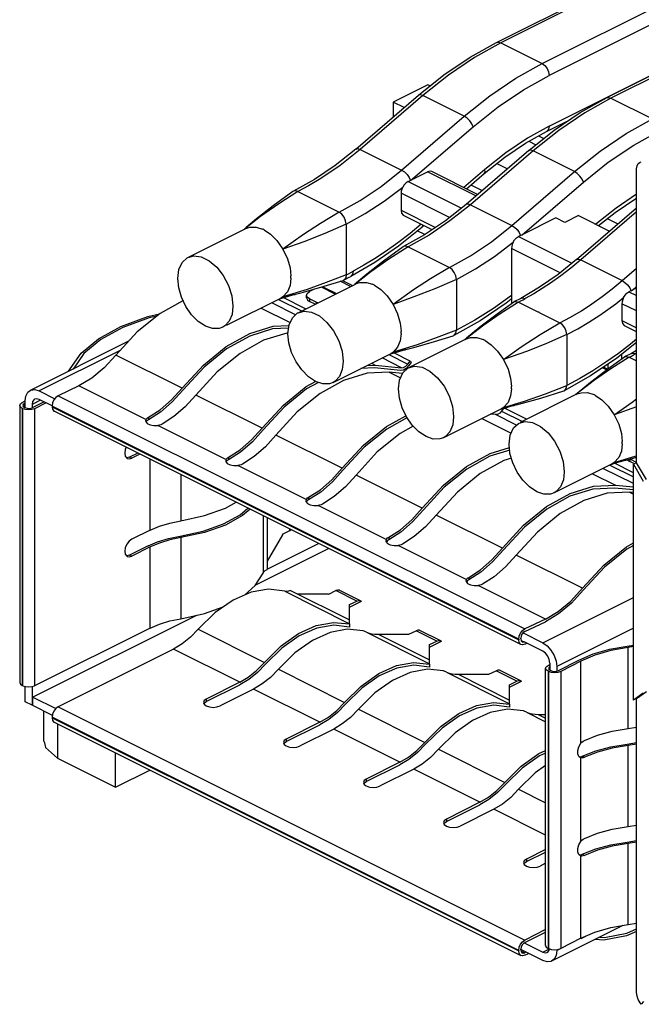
# Paper-space layout '005_EXP_CORICANT_PE_DRAWING_3_3' of a CAD drawing. Header units: millimetres. Extents: x 6 to 413, y 7 to 290.
# Tile 7 of 46: x 121 to 131, y 205 to 220. Entities that reach past the tile are written whole.
import ezdxf

# ---------------------------------------------------------------- set-up
doc = ezdxf.new("R2010")
doc.units = ezdxf.units.MM
doc.header["$LTSCALE"] = 23.1
for name, color, linetype in [('2X6_SFP28_119A00000356A_BL437', 7, 'CONTINUOUS'), ('MAIN_PCB_BL436', 7, 'CONTINUOUS'), ('QSFP_1X1_BL435', 7, 'CONTINUOUS')]:
    doc.layers.add(name, color=color, linetype=linetype)

# ---------------------------------------------------------------- blocks, each defined once
blk = doc.blocks.new('QSFP_1X1_BL435', base_point=(136.604, 217.832))
at = {"layer": 'QSFP_1X1_BL435', "color": 7, "linetype": 'Continuous'}
for p, q in [((128.695, 219.877), (144.906, 227.982)), ((144.973, 227.978), (128.762, 219.873)), ((129.398, 219.554), (145.609, 227.66)), ((145.715, 227.477), (129.504, 219.371)), ((147.451, 227.558), (130.388, 219.027)), ((147.518, 227.554), (130.455, 219.022)), ((129.504, 218.592), (145.715, 226.698)), ((128.762, 219.873), (129.398, 219.554)), ((127.639, 219.225), (127.109, 218.96)), ((127.673, 219.208), (127.639, 219.225)), ((126.534, 218.238), (127.496, 219.066)), ((127.563, 219.062), (126.602, 218.234)), ((128.2, 218.744), (127.563, 219.062)), ((130.455, 219.022), (130.051, 218.797)), ((130.455, 219.022), (131.092, 218.704)), ((127.109, 218.96), (127.109, 218.733)), ((127.275, 218.877), (127.109, 218.96)), ((127.238, 217.916), (128.2, 218.744)), ((127.374, 217.754), (128.336, 218.581)), ((129.504, 218.592), (129.171, 218.406)), ((129.19, 218.216), (129.582, 218.529)), ((129.465, 218.511), (129.771, 218.664)), ((129.143, 218.331), (129.465, 218.511)), ((129.341, 218.441), (129.412, 218.405)), ((126.534, 218.238), (126.218, 217.986)), ((126.602, 218.234), (127.238, 217.916)), ((128.823, 218.114), (129.143, 218.331)), ((129.193, 218.359), (129.301, 218.305)), ((129.19, 218.216), (128.227, 217.388)), ((129.257, 218.212), (128.295, 217.384)), ((128.507, 217.863), (128.823, 218.114)), ((129.894, 217.894), (129.257, 218.212)), ((128.516, 217.923), (128.195, 217.647)), ((128.702, 218.018), (128.865, 217.937)), ((127.336, 217.742), (127.633, 217.89)), ((127.355, 217.8), (127.374, 217.754)), ((128.378, 217.518), (127.633, 217.89)), ((128.406, 217.542), (127.7, 217.895)), ((128.234, 217.628), (128.507, 217.863)), ((128.932, 217.066), (129.894, 217.894)), ((127.336, 217.742), (128.157, 217.332)), ((128.303, 217.687), (128.475, 217.601)), ((129.088, 216.921), (130.03, 217.731)), ((125.574, 217.589), (125.567, 217.585)), ((125.643, 217.586), (126.28, 217.268)), ((127.23, 217.559), (127.23, 217.299)), ((127.975, 217.187), (127.23, 217.559)), ((128.227, 217.388), (127.911, 217.136)), ((128.295, 217.384), (128.932, 217.066)), ((129.924, 216.54), (130.849, 217.335)), ((127.23, 217.299), (127.76, 217.034)), ((127.708, 216.998), (127.269, 217.218)), ((129.606, 217.18), (129.088, 216.921)), ((129.744, 217.111), (129.606, 217.18)), ((129.956, 217.217), (129.744, 217.111)), ((129.956, 217.217), (130.434, 216.978)), ((130.849, 217.272), (129.992, 216.536)), ((130.264, 217.063), (130.517, 217.264)), ((130.398, 217.17), (130.562, 217.088)), ((123.954, 216.574), (124.845, 217.02)), ((124.843, 217.027), (124.828, 217.014)), ((124.849, 217.032), (124.843, 217.027)), ((126.386, 217.085), (126.386, 216.305)), ((127.546, 217.035), (127.189, 216.748)), ((127.539, 217.083), (127.367, 216.94)), ((127.546, 217.035), (127.578, 217.063)), ((127.367, 216.94), (127.177, 216.795)), ((127.596, 216.923), (127.479, 216.981)), ((129.032, 216.894), (129.854, 216.483)), ((127.177, 216.795), (126.986, 216.659)), ((127.268, 216.739), (127.261, 216.735)), ((127.337, 216.736), (127.655, 216.577)), ((127.666, 216.571), (127.973, 216.418)), ((128.927, 216.71), (128.927, 215.864)), ((129.673, 216.337), (128.927, 216.71)), ((129.924, 216.54), (129.643, 216.313)), ((129.992, 216.536), (130.629, 216.217)), ((130.629, 216.217), (130.849, 216.407)), ((125.647, 215.724), (126.538, 216.169)), ((125.732, 216.038), (126.05, 216.13)), ((126.219, 216.01), (126.005, 216.117)), ((126.026, 216.123), (126.235, 216.018)), ((126.05, 216.13), (126.339, 216.221)), ((126.454, 216.127), (126.295, 216.207)), ((126.327, 216.217), (126.481, 216.141)), ((126.347, 216.224), (126.339, 216.221)), ((126.537, 216.177), (126.526, 216.168)), ((126.526, 216.168), (126.531, 216.172)), ((126.543, 216.182), (126.537, 216.177)), ((128.079, 216.235), (128.079, 215.455)), ((130.785, 216.072), (130.849, 216.127)), ((125.365, 215.938), (125.434, 215.959)), ((125.413, 215.966), (125.38, 215.946)), ((125.784, 216.08), (125.413, 215.966)), ((125.425, 215.968), (125.413, 215.966)), ((125.414, 215.953), (125.452, 215.972)), ((125.462, 215.968), (125.414, 215.953)), ((125.763, 215.782), (125.416, 215.956)), ((125.452, 215.972), (125.425, 215.968)), ((125.425, 215.968), (125.462, 215.968)), ((125.6, 216.004), (125.452, 215.972)), ((125.608, 216.006), (125.6, 216.004)), ((125.608, 216.006), (125.732, 216.038)), ((125.778, 215.951), (125.777, 215.99)), ((125.885, 216.082), (125.821, 216.048)), ((130.729, 216.045), (130.849, 215.986)), ((130.849, 216.104), (130.785, 216.072)), ((123.874, 215.907), (123.525, 215.712)), ((124.01, 215.693), (123.922, 215.82)), ((124.548, 215.53), (125.381, 215.946)), ((125.609, 215.692), (125.241, 215.876)), ((125.344, 215.928), (125.699, 215.75)), ((125.821, 215.937), (125.822, 215.898)), ((125.927, 215.884), (125.821, 215.937)), ((125.909, 215.855), (125.822, 215.898)), ((125.928, 215.864), (125.927, 215.884)), ((125.951, 215.876), (125.927, 215.884)), ((128.96, 215.887), (128.967, 215.892)), ((129.034, 215.887), (129.341, 215.734)), ((129.069, 215.944), (129.049, 215.934)), ((130.624, 215.862), (130.624, 215.602)), ((130.849, 215.75), (130.624, 215.862)), ((123.525, 215.712), (123.173, 215.428)), ((125.078, 215.795), (125.524, 215.572)), ((129.352, 215.728), (129.67, 215.569)), ((124.522, 215.52), (124.49, 215.501)), ((128.445, 215.6), (128.039, 215.373)), ((130.624, 215.602), (130.849, 215.49)), ((130.849, 215.428), (130.663, 215.521)), ((123.173, 215.428), (122.846, 215.073)), ((124.903, 215.365), (124.547, 215.167)), ((125.255, 215.474), (124.903, 215.365)), ((125.502, 215.486), (125.255, 215.474)), ((125.491, 215.411), (125.475, 215.41)), ((125.506, 215.258), (125.491, 215.399)), ((128.031, 215.37), (128.039, 215.373)), ((129.776, 215.386), (129.776, 214.607)), ((123.04, 215.284), (121.532, 214.53)), ((127.477, 215.23), (127.107, 215.115)), ((128.235, 215.321), (127.344, 214.875)), ((128.212, 215.31), (128.233, 215.328)), ((128.233, 215.328), (128.235, 215.33)), ((130.849, 215.266), (130.543, 215.023)), ((130.757, 215.242), (130.568, 215.096)), ((130.849, 215.317), (130.757, 215.242)), ((122.912, 215.144), (121.666, 214.521)), ((123.864, 214.564), (122.846, 215.073)), ((124.755, 215.097), (124.403, 214.813)), ((126.184, 214.651), (127.075, 215.096)), ((127.041, 215.079), (127.332, 214.933)), ((127.107, 215.115), (127.074, 215.096)), ((127.294, 215.154), (127.107, 215.115)), ((127.367, 214.98), (127.116, 215.106)), ((127.301, 215.156), (127.294, 215.154)), ((130.568, 215.096), (130.377, 214.961)), ((130.624, 215.015), (130.624, 215.087)), ((130.769, 215.098), (130.75, 215.087)), ((130.849, 215.144), (130.769, 215.098)), ((130.769, 215.098), (130.769, 215.098)), ((130.849, 215.1), (130.837, 215.094)), ((126.705, 214.911), (126.833, 214.917)), ((126.775, 214.946), (126.833, 214.917)), ((126.833, 214.917), (127.238, 214.878)), ((127.238, 214.878), (126.938, 215.028)), ((127.332, 214.933), (127.367, 214.98)), ((127.385, 214.956), (127.35, 214.91)), ((127.367, 214.98), (127.385, 214.956)), ((130.543, 215.023), (130.142, 214.751)), ((130.412, 214.862), (130.412, 214.934)), ((130.66, 215.041), (130.667, 215.045)), ((130.734, 215.041), (130.849, 214.983)), ((122.118, 214.823), (122.145, 214.862)), ((124.403, 214.813), (124.077, 214.458)), ((126.819, 214.875), (126.612, 214.865)), ((127.223, 214.835), (126.819, 214.875)), ((127.046, 214.811), (127.221, 214.723)), ((127.253, 214.791), (127.046, 214.811)), ((130.142, 214.751), (129.736, 214.525)), ((130.388, 214.844), (130.325, 214.875)), ((130.344, 214.888), (130.406, 214.857)), ((122.276, 214.599), (121.961, 214.448)), ((123.309, 214.082), (122.276, 214.599)), ((125.96, 214.653), (125.778, 214.551)), ((125.916, 214.668), (125.806, 214.74)), ((126.025, 214.631), (125.916, 214.668)), ((126.216, 214.67), (126.184, 214.651)), ((127.188, 214.551), (127.206, 214.689)), ((121.666, 214.521), (121.908, 214.4)), ((121.961, 214.448), (129.131, 210.863)), ((123.881, 214.538), (123.713, 214.353)), ((125.095, 213.949), (124.077, 214.458)), ((125.778, 214.551), (125.433, 214.272)), ((129.936, 214.474), (129.061, 214.037)), ((129.728, 214.522), (129.736, 214.525)), ((129.913, 214.463), (129.933, 214.48)), ((129.933, 214.48), (129.936, 214.483)), ((121.369, 214.298), (121.369, 210.04)), ((121.409, 214.345), (121.454, 214.367)), ((121.454, 214.335), (121.44, 214.329)), ((121.44, 214.329), (121.44, 214.268)), ((121.454, 214.263), (121.454, 214.367)), ((121.69, 214.379), (121.56, 214.314)), ((121.743, 214.353), (121.56, 214.261)), ((121.56, 214.314), (121.56, 214.261)), ((121.775, 214.337), (121.599, 214.248)), ((121.868, 214.29), (121.666, 214.391)), ((128.99, 214.306), (128.804, 214.267)), ((129.001, 214.308), (128.99, 214.306)), ((121.407, 214.253), (121.407, 209.994)), ((121.415, 214.248), (121.407, 214.253)), ((121.415, 209.99), (121.415, 214.248)), ((121.458, 214.234), (121.415, 214.248)), ((121.439, 214.269), (121.448, 214.265)), ((121.599, 214.248), (121.599, 209.99)), ((121.867, 214.289), (121.867, 214.278)), ((129.037, 210.704), (121.867, 214.289)), ((121.867, 214.278), (129.037, 210.693)), ((129.071, 210.623), (121.901, 214.208)), ((125.433, 214.272), (125.112, 213.923)), ((125.634, 214.198), (125.307, 213.843)), ((127.313, 214.121), (127.245, 214.263)), ((128.772, 214.248), (127.881, 213.802)), ((128.68, 214.157), (128.605, 214.164)), ((129.004, 213.995), (128.68, 214.157)), ((128.756, 214.239), (128.797, 214.252)), ((128.804, 214.267), (128.771, 214.247)), ((128.81, 214.259), (128.775, 214.212)), ((128.775, 214.212), (129.094, 214.053)), ((128.797, 214.252), (128.854, 214.269)), ((129.158, 214.085), (128.81, 214.259)), ((130.849, 214.277), (130.504, 214.155)), ((123.309, 214.082), (123.304, 214.063)), ((123.304, 214.063), (123.306, 214.052)), ((123.306, 214.052), (123.329, 214.023)), ((123.348, 214.117), (123.348, 214.077)), ((124.539, 213.467), (123.492, 213.991)), ((127.319, 214.11), (127.008, 213.936)), ((127.401, 213.995), (127.313, 214.121)), ((127.503, 213.892), (127.401, 213.995)), ((128.472, 214.098), (128.921, 213.874)), ((125.307, 213.843), (125.144, 213.662)), ((126.325, 213.333), (125.307, 213.843)), ((127.613, 213.819), (127.503, 213.892)), ((128.889, 213.704), (128.906, 213.842)), ((127.913, 213.821), (127.881, 213.802)), ((128.903, 213.562), (128.889, 213.704)), ((123.183, 213.567), (123.057, 213.504)), ((123.215, 213.551), (123.09, 213.488)), ((126.864, 213.583), (126.537, 213.227)), ((128.946, 213.416), (128.903, 213.562)), ((123.057, 213.504), (123.09, 213.488)), ((123.373, 212.383), (123.373, 213.472)), ((124.539, 213.467), (124.535, 213.448)), ((124.535, 213.448), (124.536, 213.437)), ((124.578, 213.462), (124.561, 213.451)), ((124.578, 213.502), (124.578, 213.462)), ((129.013, 213.274), (128.946, 213.416)), ((130.472, 213.401), (129.581, 212.955)), ((130.504, 213.42), (130.472, 213.4)), ((130.504, 213.42), (130.825, 213.516)), ((130.69, 213.459), (130.504, 213.42)), ((130.8, 213.263), (130.51, 213.409)), ((130.702, 213.462), (130.69, 213.459)), ((130.702, 213.462), (130.742, 213.472)), ((130.742, 213.472), (130.849, 213.501)), ((130.742, 213.476), (130.744, 213.437)), ((130.816, 213.401), (130.744, 213.437)), ((130.848, 213.423), (130.748, 213.473)), ((130.825, 213.516), (130.849, 213.524)), ((123.847, 213.235), (123.847, 212.526)), ((125.77, 212.852), (124.722, 213.376)), ((128.239, 213.321), (127.893, 213.042)), ((130.17, 213.249), (130.525, 213.072)), ((130.8, 213.097), (130.332, 213.331)), ((130.437, 213.381), (130.8, 213.199)), ((127.555, 212.718), (126.537, 213.227)), ((127.893, 213.042), (127.572, 212.693)), ((128.094, 212.967), (127.768, 212.612)), ((129.613, 212.974), (129.581, 212.955)), ((130.8, 213.001), (130.51, 213.029)), ((130.525, 213.072), (130.8, 213.045)), ((130.737, 212.966), (130.8, 212.934)), ((130.8, 212.959), (130.737, 212.966)), ((124.529, 212.719), (124.696, 212.811)), ((125.77, 212.852), (125.765, 212.833)), ((125.765, 212.833), (125.767, 212.821)), ((125.809, 212.887), (125.809, 212.847)), ((124.908, 212.705), (124.793, 212.605)), ((127, 212.237), (125.953, 212.76)), ((125.109, 212.604), (125.109, 211.718)), ((125.172, 212.573), (125.172, 211.777)), ((127.768, 212.612), (127.605, 212.432)), ((128.786, 212.103), (127.768, 212.612)), ((123.373, 212.383), (123.09, 212.241)), ((125.408, 212.322), (125.52, 212.378)), ((125.52, 212.378), (125.52, 212.399)), ((125.52, 212.378), (125.538, 212.39)), ((129.325, 212.352), (128.998, 211.997)), ((123.847, 212.266), (123.847, 211.02)), ((125.17, 211.781), (125.963, 212.177)), ((125.408, 212.31), (125.172, 211.903)), ((125.408, 212.322), (125.408, 212.31)), ((127, 212.237), (126.995, 212.218)), ((126.995, 212.218), (126.997, 212.206)), ((127.039, 212.271), (127.039, 212.232)), ((123.341, 212.139), (123.057, 211.997)), ((123.373, 212.123), (123.09, 211.981)), ((123.373, 210.877), (123.373, 212.123)), ((126.119, 212.099), (124.994, 211.537)), ((128.23, 211.621), (127.183, 212.145)), ((130.8, 212.147), (130.699, 212.091)), ((123.057, 211.997), (123.09, 211.981)), ((130.016, 211.488), (128.998, 211.997)), ((124.989, 211.53), (125.109, 211.718)), ((128.23, 211.621), (128.226, 211.603)), ((128.226, 211.603), (128.228, 211.591)), ((128.269, 211.656), (128.269, 211.617)), ((124.925, 211.429), (124.647, 211.307)), ((124.821, 211.383), (124.989, 211.53)), ((125.194, 211.474), (124.925, 211.429)), ((125.442, 211.441), (125.194, 211.474)), ((125.442, 211.441), (126.436, 210.944)), ((125.532, 211.453), (126.436, 211.001)), ((126.118, 211.396), (126.229, 211.452)), ((126.548, 211.292), (126.229, 211.452)), ((126.608, 211.296), (126.29, 211.455)), ((129.446, 211.014), (128.413, 211.53)), ((124.647, 211.307), (124.373, 211.114)), ((125.635, 211.401), (126.107, 211.401)), ((126.107, 211.401), (126.118, 211.396)), ((126.436, 211.237), (126.548, 211.292)), ((126.436, 211.197), (126.619, 211.289)), ((126.608, 211.296), (126.619, 211.289)), ((129.409, 210.65), (130.8, 211.346)), ((124.373, 211.114), (124.113, 210.859)), ((126.436, 210.944), (126.436, 211.237)), ((124.085, 211.072), (121.57, 209.814)), ((129.13, 210.823), (129.446, 210.974)), ((129.446, 211.014), (129.131, 210.863)), ((123.373, 210.877), (121.599, 209.99)), ((124.113, 210.859), (125.131, 210.349)), ((125.934, 210.877), (125.665, 210.758)), ((126.648, 210.833), (126.403, 210.858)), ((126.436, 210.939), (126.436, 210.892)), ((126.696, 210.814), (127.667, 210.329)), ((127.348, 210.781), (127.46, 210.836)), ((127.778, 210.677), (127.46, 210.836)), ((127.839, 210.681), (127.52, 210.84)), ((130.8, 210.874), (129.621, 210.284)), ((126.876, 210.781), (127.667, 210.386)), ((126.876, 210.781), (127.348, 210.781)), ((127.667, 210.622), (127.778, 210.677)), ((127.667, 210.582), (127.85, 210.674)), ((127.838, 210.681), (127.85, 210.674)), ((129.037, 210.704), (129.037, 210.693)), ((129.07, 210.709), (129.07, 210.72)), ((129.075, 210.687), (129.122, 210.663)), ((129.104, 210.802), (129.409, 210.65)), ((129.408, 210.52), (129.122, 210.663)), ((123.733, 210.553), (121.959, 209.666)), ((124.751, 210.044), (123.733, 210.553)), ((125.131, 210.349), (125.385, 210.601)), ((127.667, 210.329), (127.667, 210.622)), ((129.129, 210.627), (129.162, 210.643)), ((130.706, 210.599), (130.8, 210.615)), ((130.8, 210.591), (130.717, 210.576)), ((130.717, 209.331), (130.717, 210.576)), ((129.65, 210.224), (129.96, 210.384)), ((129.993, 210.369), (129.683, 210.208)), ((129.993, 209.105), (129.993, 210.369)), ((125.344, 210.243), (126.362, 209.734)), ((127.165, 210.262), (126.895, 210.143)), ((127.879, 210.218), (127.634, 210.243)), ((127.667, 210.324), (127.667, 210.277)), ((128.579, 210.166), (128.69, 210.221)), ((129.008, 210.062), (128.69, 210.221)), ((129.069, 210.066), (128.751, 210.225)), ((129.451, 205.999), (129.451, 210.257)), ((129.489, 210.303), (129.515, 210.316)), ((129.489, 210.212), (129.489, 205.953)), ((129.498, 210.207), (129.489, 210.212)), ((129.498, 205.949), (129.498, 210.207)), ((129.515, 210.336), (129.515, 210.233)), ((129.521, 210.228), (129.53, 210.223)), ((129.621, 210.284), (129.621, 210.214)), ((129.683, 210.208), (129.683, 205.95)), ((127.927, 210.199), (128.897, 209.714)), ((128.107, 210.166), (128.897, 209.77)), ((128.107, 210.166), (128.579, 210.166)), ((128.897, 210.006), (129.008, 210.062)), ((128.897, 209.967), (129.08, 210.058)), ((129.069, 210.066), (129.08, 210.058)), ((121.415, 209.99), (121.407, 209.994)), ((121.454, 209.743), (121.454, 209.977)), ((121.56, 209.977), (121.56, 209.69)), ((124.751, 210.044), (124.235, 209.786)), ((124.235, 209.747), (124.751, 210.005)), ((124.963, 209.938), (124.447, 209.68)), ((125.982, 209.429), (124.963, 209.938)), ((126.362, 209.734), (126.616, 209.985)), ((128.897, 209.714), (128.897, 210.006)), ((121.57, 209.685), (121.57, 209.814)), ((121.57, 209.814), (121.922, 209.638)), ((124.235, 209.786), (124.235, 209.747)), ((121.56, 209.69), (121.454, 209.743)), ((121.57, 209.695), (121.56, 209.69)), ((121.871, 209.534), (121.57, 209.685)), ((121.959, 209.666), (129.129, 206.081)), ((126.574, 209.628), (127.592, 209.119)), ((128.395, 209.647), (128.125, 209.527)), ((129.109, 209.603), (128.864, 209.628)), ((128.897, 209.709), (128.897, 209.662)), ((121.874, 209.555), (121.867, 209.508)), ((121.867, 209.508), (121.867, 209.498)), ((129.037, 205.923), (121.867, 209.508)), ((121.867, 209.498), (129.037, 205.913)), ((126.118, 209.471), (125.982, 209.39)), ((129.157, 209.584), (129.451, 209.436)), ((129.337, 209.55), (129.451, 209.493)), ((129.337, 209.55), (129.451, 209.55)), ((121.901, 209.428), (129.071, 205.843)), ((125.982, 209.429), (125.465, 209.171)), ((125.465, 209.131), (125.982, 209.39)), ((126.194, 209.323), (125.677, 209.065)), ((127.212, 208.814), (126.194, 209.323)), ((127.592, 209.119), (127.846, 209.37)), ((130.717, 209.331), (130.849, 209.354)), ((125.465, 209.171), (125.465, 209.131)), ((130.047, 209.149), (130.248, 209.229)), ((127.804, 209.013), (128.823, 208.504)), ((129.943, 208.994), (129.961, 209.052)), ((129.943, 208.941), (129.943, 208.994)), ((129.961, 209.052), (129.993, 209.105)), ((130.706, 209.093), (130.849, 209.118)), ((130.849, 209.094), (130.717, 209.071)), ((130.717, 207.824), (130.717, 209.071)), ((127.348, 208.856), (127.212, 208.774)), ((129.451, 208.955), (129.356, 208.912)), ((129.993, 208.881), (129.979, 208.886)), ((129.993, 207.598), (129.993, 208.881)), ((130.014, 208.906), (130.222, 208.988)), ((130.014, 208.906), (130.047, 208.89)), ((127.212, 208.814), (126.695, 208.556)), ((126.695, 208.516), (127.212, 208.774)), ((127.424, 208.708), (126.908, 208.45)), ((128.442, 208.199), (127.424, 208.708)), ((128.823, 208.504), (129.076, 208.755)), ((126.695, 208.556), (126.695, 208.516)), ((129.035, 208.398), (129.451, 208.19)), ((128.579, 208.241), (128.442, 208.159)), ((128.442, 208.199), (127.926, 207.94)), ((127.926, 207.901), (128.442, 208.159)), ((128.654, 208.093), (128.138, 207.834)), ((129.451, 207.694), (128.654, 208.093)), ((127.926, 207.94), (127.926, 207.901)), ((130.717, 207.824), (130.849, 207.847)), ((130.455, 207.544), (130.706, 207.586)), ((130.706, 207.586), (130.849, 207.611)), ((130.849, 207.587), (130.717, 207.564)), ((130.717, 206.318), (130.717, 207.564)), ((129.451, 207.473), (129.156, 207.325)), ((129.156, 207.286), (129.451, 207.433)), ((129.979, 207.379), (129.961, 207.394)), ((129.966, 207.39), (129.977, 207.389)), ((129.993, 207.374), (129.979, 207.379)), ((129.993, 206.11), (129.993, 207.374)), ((130.014, 207.399), (130.047, 207.383)), ((129.156, 207.325), (129.156, 207.286)), ((129.451, 207.261), (129.368, 207.219)), ((130.638, 206.304), (129.543, 205.757)), ((130.451, 206.272), (130.717, 206.318)), ((130.717, 206.318), (130.849, 206.341)), ((129.122, 206.039), (129.451, 206.203)), ((129.451, 206.242), (129.129, 206.081)), ((129.995, 206.106), (130.067, 206.142)), ((130.699, 206.188), (130.849, 206.254)), ((129.122, 206.038), (129.408, 205.895)), ((129.993, 206.11), (129.683, 205.95)), ((129.037, 205.923), (129.037, 205.913)), ((129.07, 205.929), (129.07, 205.939)), ((129.409, 205.765), (129.071, 205.934)), ((129.072, 205.915), (129.13, 205.886)), ((129.148, 205.896), (129.13, 205.886)), ((129.131, 205.847), (129.187, 205.876)), ((129.409, 205.895), (129.501, 205.942)), ((129.498, 205.949), (129.489, 205.953)), ((129.621, 205.919), (129.681, 205.949)), ((129.621, 205.933), (129.621, 205.919))]:
    blk.add_line(p, q, dxfattribs=at)
for points in [[(127.496, 219.066), (127.888, 219.379), (128.289, 219.65), (128.695, 219.877)], [(128.762, 219.873), (128.357, 219.647), (127.957, 219.376), (127.563, 219.062)], [(128.695, 219.877), (128.721, 219.883), (128.762, 219.873)], [(128.2, 218.744), (128.593, 219.058), (128.994, 219.329), (129.398, 219.554)], [(129.398, 219.554), (129.439, 219.524), (129.473, 219.479), (129.496, 219.425), (129.504, 219.371)], [(128.336, 218.581), (128.719, 218.887), (129.11, 219.151), (129.504, 219.371)], [(127.563, 219.062), (127.525, 219.074), (127.496, 219.066)], [(129.582, 218.529), (129.983, 218.8), (130.388, 219.027)], [(130.388, 219.027), (130.415, 219.033), (130.455, 219.022)], [(128.336, 218.581), (128.316, 218.627), (128.284, 218.674), (128.243, 218.715), (128.2, 218.744)], [(130.051, 218.797), (129.651, 218.526), (129.257, 218.212)], [(129.894, 217.894), (130.287, 218.207), (130.687, 218.478), (131.092, 218.704)], [(129.504, 218.592), (129.496, 218.546), (129.473, 218.516), (129.465, 218.511)], [(129.171, 218.406), (128.84, 218.182), (128.516, 217.923)], [(130.03, 217.731), (130.413, 218.037), (130.804, 218.301), (131.198, 218.521)], [(126.602, 218.234), (126.448, 218.107), (126.293, 217.988), (126.136, 217.876)], [(126.534, 218.238), (126.563, 218.246), (126.602, 218.234)], [(129.257, 218.212), (129.219, 218.224), (129.19, 218.216)], [(126.218, 217.986), (125.897, 217.769), (125.574, 217.589)], [(128.507, 217.863), (128.519, 217.885), (128.516, 217.923)], [(126.136, 217.876), (125.972, 217.77), (125.808, 217.673), (125.643, 217.586)], [(126.28, 217.268), (126.603, 217.448), (126.924, 217.665), (127.238, 217.916)], [(127.238, 217.916), (127.281, 217.888), (127.322, 217.847), (127.355, 217.8)], [(127.7, 217.895), (127.674, 217.901), (127.633, 217.89)], [(130.03, 217.731), (130.01, 217.777), (129.978, 217.824), (129.937, 217.865), (129.894, 217.894)], [(126.386, 217.085), (126.678, 217.246), (126.968, 217.436), (127.254, 217.653)], [(127.254, 217.653), (127.241, 217.621), (127.233, 217.59), (127.23, 217.559)], [(127.336, 217.742), (127.305, 217.721), (127.277, 217.69), (127.254, 217.653)], [(125.643, 217.586), (125.35, 217.397), (125.071, 217.204), (124.825, 217.01)], [(125.567, 217.585), (125.266, 217.366), (125.008, 217.165), (124.85, 217.033)], [(125.643, 217.586), (125.601, 217.596), (125.574, 217.589)], [(130.849, 217.545), (130.534, 217.332), (130.222, 217.084)], [(130.517, 217.264), (130.837, 217.481), (130.849, 217.487)], [(128.295, 217.384), (127.981, 217.133), (127.66, 216.916), (127.337, 216.736)], [(128.227, 217.388), (128.231, 217.391), (128.258, 217.396), (128.295, 217.384)], [(126.28, 217.268), (125.99, 217.096), (125.728, 216.928), (125.413, 216.7)], [(126.386, 217.085), (126.376, 217.138), (126.353, 217.191), (126.319, 217.237), (126.28, 217.268)], [(127.23, 217.299), (127.238, 217.253), (127.261, 217.223), (127.269, 217.218)], [(124.845, 217.02), (124.904, 217.04), (125.002, 217.04), (125.098, 217.01)], [(126.386, 217.085), (126.057, 216.942), (125.734, 216.815), (125.413, 216.7)], [(127.911, 217.136), (127.591, 216.919), (127.268, 216.739)], [(127.556, 217.075), (127.557, 217.058), (127.546, 217.035)], [(127.973, 216.418), (128.297, 216.598), (128.617, 216.815), (128.932, 217.066)], [(128.932, 217.066), (128.973, 217.039), (129.013, 217), (129.045, 216.955), (129.066, 216.91)], [(125.128, 216.995), (125.118, 217), (125.108, 217.005), (125.098, 217.01)], [(125.128, 216.995), (125.224, 216.929), (125.322, 216.831), (125.413, 216.7)], [(128.952, 216.806), (128.974, 216.843), (129.001, 216.873), (129.032, 216.894)], [(129.066, 216.91), (129.055, 216.904), (129.043, 216.899), (129.032, 216.894)], [(127.189, 216.748), (126.825, 216.496), (126.456, 216.281)], [(127.337, 216.736), (127.043, 216.547), (126.764, 216.354), (126.518, 216.159)], [(127.261, 216.735), (126.959, 216.516), (126.702, 216.315), (126.543, 216.183)], [(127.337, 216.736), (127.295, 216.746), (127.268, 216.739)], [(128.079, 216.235), (128.373, 216.397), (128.664, 216.588), (128.952, 216.806)], [(128.952, 216.806), (128.938, 216.774), (128.93, 216.742), (128.927, 216.71)], [(123.798, 216.25), (123.815, 216.388), (123.865, 216.497), (123.944, 216.569), (123.954, 216.574)], [(123.954, 216.574), (124.044, 216.598), (124.16, 216.582), (124.281, 216.523), (124.396, 216.424), (124.498, 216.294), (124.578, 216.143), (124.629, 215.982), (124.646, 215.825)], [(125.413, 216.7), (125.482, 216.554), (125.523, 216.414), (125.537, 216.29)], [(126.986, 216.659), (126.822, 216.552), (126.657, 216.452), (126.492, 216.36)], [(127.666, 216.571), (127.662, 216.573), (127.655, 216.577)], [(127.973, 216.417), (127.684, 216.246), (127.422, 216.077), (127.107, 215.85)], [(128.079, 216.235), (128.07, 216.288), (128.046, 216.341), (128.013, 216.387), (127.973, 216.418)], [(129.992, 216.536), (129.839, 216.408), (129.683, 216.289), (129.527, 216.178)], [(129.924, 216.54), (129.928, 216.542), (129.955, 216.547), (129.992, 216.536)], [(125.537, 216.271), (125.537, 216.277), (125.537, 216.283), (125.537, 216.29)], [(125.537, 216.252), (125.537, 216.259), (125.537, 216.265), (125.537, 216.271)], [(126.386, 216.305), (126.076, 216.186), (125.784, 216.08)], [(126.386, 216.305), (126.378, 216.259), (126.355, 216.229), (126.347, 216.224)], [(126.347, 216.224), (126.365, 216.233), (126.433, 216.269), (126.456, 216.281)], [(126.386, 216.305), (126.421, 216.323), (126.456, 216.341), (126.492, 216.36)], [(126.492, 216.36), (126.485, 216.315), (126.463, 216.285), (126.456, 216.281)], [(129.643, 216.313), (129.357, 216.114), (129.069, 215.944)], [(123.922, 215.82), (123.855, 215.961), (123.812, 216.108), (123.798, 216.25)], [(125.537, 216.252), (125.523, 216.142), (125.482, 216.042), (125.413, 215.966)], [(126.539, 216.17), (126.598, 216.189), (126.696, 216.19), (126.791, 216.16)], [(126.822, 216.145), (126.812, 216.15), (126.802, 216.155), (126.791, 216.16)], [(126.822, 216.145), (126.918, 216.079), (127.015, 215.981), (127.107, 215.85)], [(128.079, 216.235), (127.75, 216.092), (127.427, 215.965), (127.107, 215.85)], [(129.527, 216.178), (129.397, 216.093), (129.267, 216.014), (129.137, 215.941)], [(130.163, 215.86), (130.32, 215.971), (130.475, 216.09), (130.629, 216.217)], [(130.629, 216.217), (130.67, 216.19), (130.71, 216.151), (130.742, 216.106), (130.763, 216.061)], [(125.434, 215.959), (125.567, 215.996), (125.6, 216.004)], [(125.777, 215.99), (125.788, 216.021), (125.821, 216.048)], [(125.821, 215.937), (125.788, 215.962), (125.777, 215.99)], [(128.927, 215.987), (128.647, 215.787), (128.364, 215.609), (128.079, 215.455)], [(130.285, 215.686), (130.407, 215.772), (130.528, 215.862), (130.649, 215.958)], [(130.649, 215.958), (130.635, 215.926), (130.627, 215.893), (130.624, 215.862)], [(130.649, 215.958), (130.671, 215.995), (130.698, 216.025), (130.729, 216.045)], [(130.763, 216.061), (130.752, 216.056), (130.74, 216.051), (130.729, 216.045)], [(124.646, 215.825), (124.632, 215.698), (124.589, 215.594), (124.522, 215.52)], [(125.778, 215.951), (125.789, 215.923), (125.822, 215.898)], [(127.107, 215.85), (127.176, 215.704), (127.216, 215.564), (127.231, 215.439)], [(129.034, 215.887), (128.754, 215.706), (128.503, 215.534), (128.216, 215.311)], [(128.96, 215.887), (128.704, 215.703), (128.438, 215.499), (128.235, 215.33)], [(128.923, 215.933), (128.846, 215.871), (128.445, 215.6)], [(129.049, 215.934), (128.984, 215.9), (128.967, 215.892)], [(128.967, 215.892), (128.993, 215.898), (129.034, 215.887)], [(129.034, 215.887), (129.068, 215.905), (129.103, 215.922), (129.137, 215.941)], [(129.069, 215.944), (129.097, 215.951), (129.137, 215.941)], [(129.67, 215.569), (129.835, 215.656), (130, 215.753), (130.163, 215.86)], [(122.145, 214.862), (122.315, 215.104), (122.578, 215.324), (122.924, 215.514), (123.337, 215.665), (123.517, 215.706)], [(123.474, 215.672), (123.36, 215.645), (122.954, 215.497), (122.615, 215.311), (122.357, 215.094), (122.189, 214.857)], [(124.49, 215.501), (124.434, 215.481), (124.332, 215.481), (124.222, 215.518), (124.112, 215.59), (124.01, 215.693)], [(125.559, 215.647), (125.637, 215.719), (125.647, 215.724)], [(125.647, 215.724), (125.738, 215.748), (125.854, 215.732), (125.974, 215.673), (126.09, 215.574), (126.192, 215.444), (126.271, 215.293), (126.322, 215.131), (126.34, 214.975)], [(129.352, 215.728), (129.349, 215.73), (129.345, 215.732), (129.341, 215.734)], [(129.776, 215.386), (129.946, 215.476), (130.116, 215.576), (130.285, 215.686)], [(123.864, 214.564), (124.191, 214.919), (124.543, 215.203), (124.905, 215.405), (125.263, 215.516), (125.507, 215.528)], [(125.491, 215.399), (125.509, 215.538), (125.559, 215.647)], [(128.804, 215.002), (129.077, 215.198), (129.365, 215.386), (129.671, 215.569)], [(129.776, 215.386), (129.767, 215.439), (129.744, 215.493), (129.71, 215.538), (129.67, 215.569)], [(130.624, 215.602), (130.632, 215.556), (130.655, 215.526), (130.663, 215.521)], [(125.475, 215.41), (125.117, 215.299), (124.755, 215.097)], [(127.231, 215.402), (127.216, 215.292), (127.176, 215.192), (127.107, 215.115)], [(127.231, 215.421), (127.231, 215.427), (127.231, 215.433), (127.231, 215.439)], [(127.231, 215.402), (127.231, 215.408), (127.231, 215.415), (127.231, 215.421)], [(127.301, 215.156), (127.424, 215.188), (127.742, 215.279), (128.031, 215.37)], [(128.079, 215.455), (127.769, 215.336), (127.477, 215.23)], [(128.039, 215.373), (128.047, 215.378), (128.07, 215.409), (128.079, 215.455)], [(129.776, 215.386), (129.462, 215.248), (129.172, 215.132), (128.804, 215.002)], [(125.616, 214.97), (125.548, 215.111), (125.506, 215.258)], [(128.236, 215.321), (128.295, 215.341), (128.393, 215.341), (128.489, 215.311)], [(128.519, 215.296), (128.509, 215.301), (128.499, 215.306), (128.489, 215.311)], [(128.519, 215.296), (128.615, 215.23), (128.713, 215.132), (128.804, 215.002)], [(122.846, 215.073), (122.667, 214.877), (122.475, 214.717), (122.276, 214.599)], [(124.547, 215.167), (124.202, 214.887), (123.881, 214.538)], [(127.058, 215.088), (127.128, 215.109), (127.261, 215.146), (127.293, 215.154)], [(130.75, 215.087), (130.684, 215.053), (130.667, 215.045)], [(130.667, 215.045), (130.694, 215.051), (130.734, 215.041)], [(130.734, 215.041), (130.769, 215.058), (130.803, 215.075), (130.837, 215.094)], [(130.769, 215.098), (130.797, 215.104), (130.837, 215.094)], [(125.806, 214.74), (125.704, 214.843), (125.616, 214.97)], [(126.34, 214.975), (126.325, 214.848), (126.283, 214.744), (126.216, 214.67)], [(127.35, 214.91), (127.31, 214.868), (127.266, 214.842), (127.223, 214.835)], [(127.238, 214.878), (127.269, 214.883), (127.302, 214.902), (127.332, 214.933)], [(127.344, 214.875), (127.435, 214.9), (127.551, 214.884), (127.671, 214.824), (127.787, 214.725), (127.889, 214.595), (127.968, 214.444), (128.02, 214.283), (128.037, 214.127)], [(128.804, 215.002), (128.873, 214.856), (128.913, 214.716), (128.928, 214.591)], [(130.377, 214.961), (130.178, 214.831), (129.977, 214.713), (129.776, 214.607)], [(130.734, 215.041), (130.454, 214.859), (130.203, 214.688), (129.916, 214.464)], [(130.66, 215.041), (130.405, 214.856), (130.139, 214.652), (129.936, 214.483)], [(127.046, 214.811), (126.706, 214.795), (126.347, 214.684)], [(127.206, 214.689), (127.256, 214.798), (127.334, 214.87), (127.344, 214.875)], [(125.095, 213.949), (125.422, 214.304), (125.773, 214.588), (125.916, 214.668)], [(126.347, 214.684), (125.985, 214.482), (125.634, 214.198)], [(126.184, 214.651), (126.128, 214.631), (126.025, 214.631)], [(128.804, 214.267), (129.124, 214.363), (129.447, 214.479), (129.776, 214.607)], [(129.736, 214.525), (129.744, 214.53), (129.767, 214.56), (129.776, 214.607)], [(121.454, 214.367), (121.464, 214.443), (121.494, 214.5), (121.532, 214.53)], [(121.532, 214.53), (121.541, 214.534), (121.6, 214.541), (121.666, 214.521)], [(121.961, 214.448), (121.925, 214.422), (121.895, 214.383), (121.875, 214.336), (121.867, 214.289)], [(123.348, 214.117), (123.528, 214.233), (123.702, 214.384), (123.864, 214.564)], [(124.077, 214.458), (123.914, 214.278), (123.74, 214.127), (123.56, 214.011)], [(127.245, 214.263), (127.203, 214.409), (127.188, 214.551)], [(128.928, 214.554), (128.913, 214.444), (128.873, 214.344), (128.804, 214.267)], [(128.928, 214.572), (128.928, 214.578), (128.928, 214.585), (128.928, 214.591)], [(128.928, 214.554), (128.928, 214.56), (128.928, 214.566), (128.928, 214.572)], [(129.001, 214.308), (129.041, 214.319), (129.377, 214.412), (129.728, 214.522)], [(129.936, 214.474), (129.995, 214.494), (130.093, 214.495), (130.189, 214.464)], [(130.219, 214.449), (130.209, 214.454), (130.199, 214.459), (130.189, 214.464)], [(130.219, 214.449), (130.316, 214.383), (130.413, 214.285), (130.504, 214.155)], [(121.369, 214.298), (121.379, 214.324), (121.409, 214.345)], [(121.407, 214.253), (121.379, 214.274), (121.369, 214.298)], [(121.44, 214.329), (121.421, 214.315), (121.415, 214.298)], [(121.415, 214.298), (121.421, 214.283), (121.439, 214.269)], [(121.599, 214.395), (121.591, 214.391), (121.568, 214.36), (121.56, 214.314)], [(121.666, 214.391), (121.625, 214.402), (121.599, 214.395)], [(123.713, 214.353), (123.534, 214.197), (123.348, 214.077)], [(128.854, 214.269), (128.91, 214.285), (128.965, 214.299), (128.989, 214.305)], [(130.504, 214.155), (130.778, 214.351), (130.849, 214.398)], [(121.448, 214.265), (121.483, 214.254), (121.522, 214.253), (121.56, 214.261)], [(121.599, 214.248), (121.556, 214.234), (121.507, 214.229), (121.458, 214.234)], [(121.867, 214.278), (121.874, 214.239), (121.894, 214.212), (121.901, 214.208)], [(126.325, 213.333), (126.652, 213.689), (127.004, 213.973), (127.303, 214.14)], [(128.775, 214.212), (128.745, 214.181), (128.712, 214.161), (128.68, 214.157)], [(130.504, 214.155), (130.573, 214.009), (130.614, 213.869), (130.628, 213.744)], [(123.309, 214.082), (123.318, 214.094), (123.331, 214.106), (123.348, 214.117)], [(123.348, 214.077), (123.331, 214.067), (123.318, 214.055), (123.311, 214.046)], [(123.329, 214.023), (123.372, 214.002), (123.43, 213.99), (123.492, 213.991)], [(123.56, 214.011), (123.54, 214.002), (123.517, 213.995), (123.492, 213.991)], [(128.037, 214.127), (128.023, 213.999), (127.98, 213.895), (127.913, 213.821)], [(128.906, 213.842), (128.956, 213.952), (129.035, 214.023), (129.045, 214.028)], [(129.045, 214.028), (129.136, 214.053), (129.251, 214.037), (129.372, 213.977), (129.488, 213.878), (129.589, 213.748), (129.669, 213.597), (129.72, 213.436), (129.737, 213.28)], [(124.578, 213.502), (124.758, 213.618), (124.932, 213.769), (125.095, 213.949)], [(125.112, 213.923), (124.944, 213.737), (124.764, 213.582), (124.578, 213.462)], [(127.008, 213.936), (126.663, 213.657), (126.342, 213.308)], [(127.417, 213.979), (127.216, 213.867), (126.864, 213.583)], [(127.881, 213.802), (127.825, 213.783), (127.722, 213.782), (127.613, 213.819)], [(130.628, 213.707), (130.614, 213.597), (130.573, 213.497), (130.504, 213.42)], [(130.628, 213.725), (130.628, 213.731), (130.628, 213.738), (130.628, 213.744)], [(130.628, 213.707), (130.628, 213.713), (130.628, 213.719), (130.628, 213.725)], [(123.007, 213.655), (122.992, 213.619), (122.984, 213.565)], [(122.984, 213.565), (122.992, 213.519), (123.015, 213.489), (123.022, 213.484)], [(125.144, 213.662), (124.971, 213.512), (124.791, 213.396)], [(127.555, 212.718), (127.882, 213.074), (128.234, 213.358), (128.596, 213.559), (128.894, 213.652)], [(128.898, 213.613), (128.594, 213.519), (128.239, 213.321)], [(123.057, 213.504), (123.016, 213.494), (123.009, 213.496)], [(123.022, 213.484), (123.049, 213.478), (123.09, 213.488)], [(124.536, 213.437), (124.559, 213.408), (124.602, 213.386), (124.66, 213.375), (124.722, 213.376)], [(124.539, 213.467), (124.548, 213.479), (124.561, 213.491), (124.578, 213.502)], [(124.561, 213.451), (124.548, 213.44), (124.541, 213.43)], [(124.791, 213.396), (124.77, 213.387), (124.747, 213.38), (124.722, 213.376)], [(128.924, 213.489), (128.808, 213.453), (128.446, 213.252), (128.094, 212.967)], [(130.456, 213.392), (130.525, 213.414), (130.658, 213.451), (130.689, 213.458)], [(130.71, 213.464), (130.711, 213.462), (130.744, 213.437)], [(125.809, 212.887), (125.989, 213.003), (126.163, 213.153), (126.325, 213.333)], [(126.342, 213.308), (126.174, 213.122), (125.995, 212.967), (125.809, 212.847)], [(129.423, 212.935), (129.313, 212.972), (129.204, 213.045), (129.101, 213.148), (129.013, 213.274)], [(129.737, 213.28), (129.723, 213.153), (129.681, 213.048), (129.613, 212.974)], [(126.537, 213.227), (126.375, 213.047), (126.201, 212.897), (126.021, 212.78)], [(130.737, 212.966), (130.397, 212.949), (130.038, 212.838), (129.676, 212.636), (129.325, 212.352)], [(129.581, 212.955), (129.525, 212.936), (129.423, 212.935)], [(129.464, 212.743), (129.826, 212.944), (130.185, 213.055), (130.525, 213.072)], [(130.51, 213.029), (130.176, 213.013), (129.825, 212.904), (129.469, 212.706)], [(125.767, 212.821), (125.789, 212.793), (125.833, 212.771), (125.89, 212.76), (125.953, 212.76)], [(125.77, 212.852), (125.779, 212.864), (125.792, 212.876), (125.809, 212.887)], [(125.809, 212.847), (125.792, 212.836), (125.778, 212.824), (125.772, 212.815)], [(126.021, 212.78), (126.001, 212.771), (125.978, 212.765), (125.953, 212.76)], [(123.847, 212.526), (124.209, 212.604), (124.529, 212.719)], [(124.499, 212.476), (124.756, 212.618), (124.875, 212.721)], [(127.039, 212.271), (127.219, 212.388), (127.393, 212.538), (127.555, 212.718)], [(127.572, 212.693), (127.405, 212.507), (127.225, 212.352), (127.039, 212.232)], [(128.786, 212.103), (129.113, 212.458), (129.464, 212.743)], [(129.469, 212.706), (129.124, 212.427), (128.803, 212.078)], [(123.373, 212.383), (123.515, 212.443), (123.674, 212.491), (123.847, 212.526)], [(123.833, 212.288), (124.187, 212.364), (124.499, 212.476)], [(124.793, 212.605), (124.529, 212.459), (124.209, 212.344), (123.847, 212.266)], [(127.605, 212.432), (127.431, 212.282), (127.251, 212.165)], [(123.09, 212.241), (123.049, 212.211), (123.015, 212.166), (122.992, 212.112), (122.984, 212.058)], [(123.341, 212.139), (123.488, 212.202), (123.654, 212.252), (123.833, 212.288)], [(123.847, 212.266), (123.674, 212.231), (123.515, 212.183), (123.373, 212.123)], [(126.997, 212.206), (127.02, 212.178), (127.063, 212.156), (127.121, 212.144), (127.183, 212.145)], [(127, 212.237), (127.009, 212.249), (127.022, 212.261), (127.039, 212.271)], [(127.039, 212.232), (127.022, 212.221), (127.009, 212.209), (127.002, 212.2)], [(130.016, 211.488), (130.343, 211.843), (130.695, 212.127), (130.8, 212.186)], [(122.984, 212.058), (122.992, 212.012), (123.015, 211.982), (123.022, 211.977)], [(127.251, 212.165), (127.231, 212.156), (127.208, 212.149), (127.183, 212.145)], [(128.269, 211.656), (128.45, 211.773), (128.623, 211.923), (128.786, 212.103)], [(128.803, 212.078), (128.635, 211.892), (128.455, 211.737), (128.269, 211.617)], [(130.699, 212.091), (130.354, 211.812), (130.033, 211.463)], [(123.057, 211.997), (123.016, 211.987), (123.009, 211.989)], [(123.022, 211.977), (123.049, 211.971), (123.09, 211.981)], [(128.998, 211.997), (128.836, 211.817), (128.662, 211.666), (128.482, 211.55)], [(125.109, 211.718), (125.122, 211.74), (125.143, 211.759), (125.172, 211.777)], [(128.228, 211.591), (128.25, 211.563), (128.294, 211.541), (128.351, 211.529), (128.413, 211.53)], [(128.23, 211.621), (128.239, 211.634), (128.252, 211.645), (128.269, 211.656)], [(128.269, 211.617), (128.252, 211.606), (128.239, 211.594), (128.232, 211.585)], [(125.532, 211.453), (125.5, 211.441), (125.47, 211.437), (125.442, 211.441)], [(126.29, 211.455), (126.281, 211.459), (126.256, 211.46), (126.229, 211.452)], [(128.482, 211.55), (128.461, 211.541), (128.438, 211.534), (128.413, 211.53)], [(129.446, 211.014), (129.645, 211.132), (129.837, 211.292), (130.016, 211.488)], [(130.033, 211.463), (129.848, 211.26), (129.65, 211.095), (129.446, 210.974)], [(126.548, 211.292), (126.574, 211.301), (126.599, 211.3), (126.608, 211.296)], [(123.847, 211.02), (124.209, 211.099), (124.497, 211.202)], [(123.373, 210.877), (123.515, 210.937), (123.674, 210.986), (123.847, 211.02)], [(125.385, 210.601), (125.654, 210.791), (125.927, 210.915), (126.191, 210.964), (126.436, 210.939)], [(124.113, 210.859), (123.992, 210.735), (123.864, 210.632), (123.733, 210.553)], [(126.403, 210.858), (126.139, 210.808), (125.866, 210.685)], [(126.436, 210.892), (126.195, 210.922), (125.934, 210.877)], [(127.52, 210.84), (127.511, 210.844), (127.486, 210.845), (127.46, 210.836)], [(129.037, 210.704), (129.045, 210.751), (129.065, 210.798), (129.095, 210.837), (129.131, 210.863)], [(129.13, 210.823), (129.107, 210.806), (129.087, 210.781), (129.074, 210.751), (129.07, 210.72)], [(125.665, 210.758), (125.398, 210.57), (125.146, 210.322)], [(125.866, 210.685), (125.598, 210.494), (125.344, 210.243)], [(127.778, 210.677), (127.805, 210.686), (127.829, 210.685), (127.838, 210.681)], [(129.071, 210.623), (129.064, 210.627), (129.044, 210.654), (129.037, 210.693)], [(129.07, 210.709), (129.077, 210.679), (129.091, 210.664)], [(129.091, 210.664), (129.095, 210.662), (129.123, 210.663)], [(129.129, 210.627), (129.094, 210.618), (129.071, 210.623)], [(129.515, 210.336), (129.506, 210.391), (129.484, 210.444), (129.45, 210.489), (129.408, 210.52)], [(129.409, 210.65), (129.474, 210.604), (129.533, 210.538), (129.58, 210.457), (129.61, 210.37), (129.621, 210.284)], [(129.96, 210.384), (130.18, 210.479), (130.432, 210.551), (130.706, 210.599)], [(130.717, 210.576), (130.451, 210.53), (130.206, 210.46), (129.993, 210.369)], [(124.751, 210.044), (124.882, 210.123), (125.01, 210.226), (125.131, 210.349)], [(125.146, 210.322), (125.021, 210.193), (124.888, 210.087), (124.751, 210.005)], [(125.344, 210.243), (125.222, 210.119), (125.095, 210.017), (124.963, 209.938)], [(126.616, 209.985), (126.885, 210.176), (127.157, 210.299), (127.421, 210.349), (127.667, 210.324)], [(127.634, 210.243), (127.369, 210.193), (127.097, 210.07)], [(127.667, 210.277), (127.426, 210.307), (127.165, 210.262)], [(128.751, 210.225), (128.741, 210.229), (128.717, 210.23), (128.69, 210.221)], [(129.451, 210.257), (129.461, 210.282), (129.489, 210.303)], [(129.489, 210.212), (129.461, 210.233), (129.451, 210.257)], [(129.515, 210.284), (129.498, 210.265), (129.497, 210.257)], [(129.497, 210.257), (129.501, 210.245), (129.521, 210.228)], [(129.683, 210.208), (129.64, 210.193), (129.59, 210.188), (129.541, 210.193), (129.498, 210.207)], [(129.53, 210.223), (129.558, 210.214), (129.59, 210.211), (129.622, 210.214), (129.65, 210.224)], [(126.895, 210.143), (126.628, 209.955), (126.377, 209.707)], [(127.097, 210.07), (126.828, 209.879), (126.574, 209.628)], [(129.008, 210.062), (129.035, 210.071), (129.06, 210.07), (129.069, 210.066)], [(121.369, 210.04), (121.379, 210.016), (121.407, 209.994)], [(121.415, 209.99), (121.458, 209.976), (121.507, 209.971), (121.556, 209.976), (121.599, 209.99)], [(124.235, 209.786), (124.202, 209.761), (124.191, 209.733)], [(121.959, 209.666), (121.924, 209.64), (121.894, 209.601), (121.874, 209.555)], [(124.191, 209.733), (124.202, 209.705), (124.235, 209.68)], [(124.199, 209.713), (124.202, 209.722), (124.235, 209.747)], [(124.235, 209.68), (124.284, 209.664), (124.341, 209.658), (124.398, 209.664), (124.447, 209.68)], [(125.982, 209.429), (126.113, 209.508), (126.241, 209.61), (126.362, 209.734)], [(126.377, 209.707), (126.251, 209.578), (126.118, 209.471)], [(126.574, 209.628), (126.453, 209.504), (126.325, 209.402), (126.194, 209.323)], [(127.846, 209.37), (128.115, 209.561), (128.387, 209.684), (128.652, 209.734), (128.897, 209.709)], [(128.864, 209.628), (128.6, 209.578), (128.327, 209.455)], [(128.897, 209.662), (128.656, 209.692), (128.395, 209.647)], [(121.867, 209.498), (121.875, 209.458), (121.895, 209.432), (121.901, 209.428)], [(128.125, 209.527), (127.859, 209.34), (127.607, 209.092)], [(128.327, 209.455), (128.058, 209.264), (127.804, 209.013)], [(130.248, 209.229), (130.474, 209.29), (130.717, 209.331)], [(125.465, 209.171), (125.432, 209.146), (125.421, 209.118)], [(129.993, 209.105), (130.009, 209.123), (130.028, 209.138), (130.047, 209.149)], [(125.421, 209.118), (125.432, 209.089), (125.465, 209.065)], [(125.429, 209.098), (125.432, 209.107), (125.465, 209.131)], [(125.465, 209.065), (125.514, 209.048), (125.571, 209.043), (125.628, 209.048), (125.677, 209.065)], [(127.212, 208.814), (127.343, 208.893), (127.471, 208.995), (127.592, 209.119)], [(127.607, 209.092), (127.481, 208.963), (127.348, 208.856)], [(127.804, 209.013), (127.683, 208.889), (127.555, 208.786), (127.424, 208.708)], [(129.076, 208.755), (129.345, 208.946), (129.451, 208.994)], [(130.717, 209.071), (130.474, 209.03), (130.248, 208.969), (130.047, 208.89)], [(130.222, 208.988), (130.455, 209.051), (130.706, 209.093)], [(129.356, 208.912), (129.089, 208.725), (128.838, 208.477)], [(129.979, 208.886), (129.961, 208.901), (129.943, 208.941)], [(129.966, 208.897), (129.977, 208.896), (129.995, 208.899), (130.014, 208.906)], [(130.047, 208.89), (130.028, 208.883), (130.009, 208.88), (129.993, 208.881)], [(129.451, 208.764), (129.289, 208.649), (129.035, 208.398)], [(126.695, 208.556), (126.663, 208.531), (126.652, 208.503)], [(126.652, 208.503), (126.663, 208.474), (126.695, 208.45)], [(126.659, 208.483), (126.663, 208.492), (126.695, 208.516)], [(126.695, 208.45), (126.745, 208.433), (126.802, 208.428), (126.858, 208.433), (126.908, 208.45)], [(128.442, 208.199), (128.574, 208.277), (128.701, 208.38), (128.823, 208.504)], [(128.838, 208.477), (128.712, 208.348), (128.579, 208.241)], [(129.035, 208.398), (128.914, 208.274), (128.786, 208.171), (128.654, 208.093)], [(127.926, 207.94), (127.893, 207.916), (127.882, 207.887)], [(127.882, 207.887), (127.893, 207.859), (127.926, 207.834)], [(127.89, 207.868), (127.893, 207.876), (127.926, 207.901)], [(127.926, 207.834), (127.975, 207.818), (128.032, 207.812), (128.089, 207.818), (128.138, 207.834)], [(130.047, 207.643), (130.248, 207.722), (130.474, 207.783), (130.717, 207.824)], [(129.993, 207.598), (130.009, 207.616), (130.028, 207.631), (130.047, 207.643)], [(129.943, 207.487), (129.961, 207.545), (129.993, 207.598)], [(129.961, 207.394), (129.943, 207.434), (129.943, 207.487)], [(130.014, 207.399), (130.222, 207.481), (130.455, 207.544)], [(130.717, 207.564), (130.474, 207.523), (130.248, 207.462), (130.047, 207.383)], [(129.977, 207.389), (129.995, 207.392), (130.014, 207.399)], [(130.047, 207.383), (130.028, 207.376), (130.009, 207.373), (129.993, 207.374)], [(129.156, 207.325), (129.123, 207.301), (129.112, 207.272)], [(129.112, 207.272), (129.123, 207.244), (129.156, 207.219)], [(129.12, 207.253), (129.123, 207.261), (129.156, 207.286)], [(129.156, 207.219), (129.205, 207.203), (129.262, 207.197), (129.319, 207.203), (129.368, 207.219)], [(129.993, 206.11), (130.206, 206.202), (130.451, 206.272)], [(130.849, 206.215), (130.695, 206.146), (130.343, 206.079), (130.21, 206.091)], [(130.285, 206.128), (130.354, 206.122), (130.699, 206.188)], [(129.037, 205.923), (129.044, 205.97), (129.064, 206.016), (129.094, 206.055), (129.129, 206.081)], [(129.123, 206.039), (129.095, 206.012), (129.076, 205.977), (129.07, 205.939)], [(129.451, 205.999), (129.461, 205.974), (129.489, 205.953)], [(129.071, 205.843), (129.065, 205.847), (129.045, 205.873), (129.037, 205.913)], [(129.07, 205.929), (129.074, 205.903), (129.087, 205.886), (129.091, 205.884)], [(129.131, 205.847), (129.095, 205.837), (129.071, 205.843)], [(129.091, 205.884), (129.107, 205.88), (129.13, 205.886)], [(129.408, 205.895), (129.45, 205.885), (129.476, 205.891)], [(129.476, 205.891), (129.484, 205.896), (129.506, 205.926), (129.51, 205.945)], [(129.498, 205.949), (129.541, 205.935), (129.59, 205.93), (129.64, 205.935), (129.683, 205.95)], [(129.621, 205.919), (129.61, 205.844), (129.58, 205.787), (129.543, 205.757)], [(129.543, 205.757), (129.533, 205.753), (129.474, 205.745), (129.409, 205.765)]]:
    blk.add_lwpolyline(points, dxfattribs=at)
for centre, major_axis, ratio, start_param, end_param in [((128.982, 216.974), (0.388, 0.176), 0.219253, -1.45347, -1.394417), ((130.679, 216.125), (0.388, 0.176), 0.219253, -1.45347, -1.394417), ((125.255, 209.481), (2.61, 0), 0.612372, 0.985664, 1.007512), ((126.876, 210.98), (0.326, 0), 0.612372, -2.155928, -1.570796), ((126.485, 208.866), (2.61, 0), 0.612372, 0.985664, 1.007512), ((128.107, 210.365), (0.326, 0), 0.612372, -2.155928, -1.570796), ((127.715, 208.251), (2.61, 0), 0.612372, 0.985664, 1.007512), ((129.337, 209.75), (0.326, 0), 0.612372, -2.155928, -1.570796)]:
    blk.add_ellipse(centre, major_axis=major_axis, ratio=ratio, start_param=start_param, end_param=end_param, dxfattribs=at)
blk = doc.blocks.new('MAIN_PCB_BL436', base_point=(234.584, 209.281))
at = {"layer": 'MAIN_PCB_BL436', "color": 7, "linetype": 'Continuous'}
for p, q in [((121.741, 209.132), (121.741, 209.599)), ((121.952, 209.402), (121.952, 208.878)), ((121.952, 208.878), (122.843, 208.432)), ((122.843, 208.432), (122.843, 208.957)), ((122.843, 208.432), (123.368, 208.694))]:
    blk.add_line(p, q, dxfattribs=at)
blk.add_lwpolyline([(121.743, 209.132), (121.766, 209.039), (121.952, 208.878)], dxfattribs=at)
blk = doc.blocks.new('2X6_SFP28_119A00000356A_BL437', base_point=(162.4, 209.213))
at = {"layer": '2X6_SFP28_119A00000356A_BL437', "color": 7, "linetype": 'Continuous'}
for p, q in [((130.849, 213.418), (130.849, 217.935)), ((130.896, 218.033), (130.903, 218.036)), ((130.903, 218.036), (130.921, 218.042)), ((130.849, 213.418), (130.8, 213.393)), ((130.8, 209.77), (130.8, 213.393)), ((130.8, 213.393), (130.95, 213.136)), ((130.998, 213.161), (130.849, 213.418)), ((130.849, 209.794), (130.998, 209.902)), ((130.95, 209.878), (130.8, 209.77)), ((130.849, 205.273), (130.849, 209.794)), ((130.921, 205.094), (130.903, 205.117)), ((130.954, 205.135), (130.921, 205.094))]:
    blk.add_line(p, q, dxfattribs=at)
for points in [[(130.849, 217.935), (130.855, 217.981), (130.874, 218.016), (130.896, 218.033)], [(130.903, 205.117), (130.874, 205.167), (130.855, 205.22), (130.849, 205.273)]]:
    blk.add_lwpolyline(points, dxfattribs=at)

psp = doc.layouts.new('005_EXP_CORICANT_PE_DRAWING_3_3')

# ---------------------------------------------------------------- block references
at = {"layer": '2X6_SFP28_119A00000356A_BL437'}
psp.add_blockref('2X6_SFP28_119A00000356A_BL437', (162.4, 209.213), dxfattribs=at)
at = {"layer": 'MAIN_PCB_BL436'}
psp.add_blockref('MAIN_PCB_BL436', (234.584, 209.281), dxfattribs=at)
at = {"layer": 'QSFP_1X1_BL435'}
psp.add_blockref('QSFP_1X1_BL435', (136.604, 217.832), dxfattribs=at)

doc.saveas('drawing.dxf')
